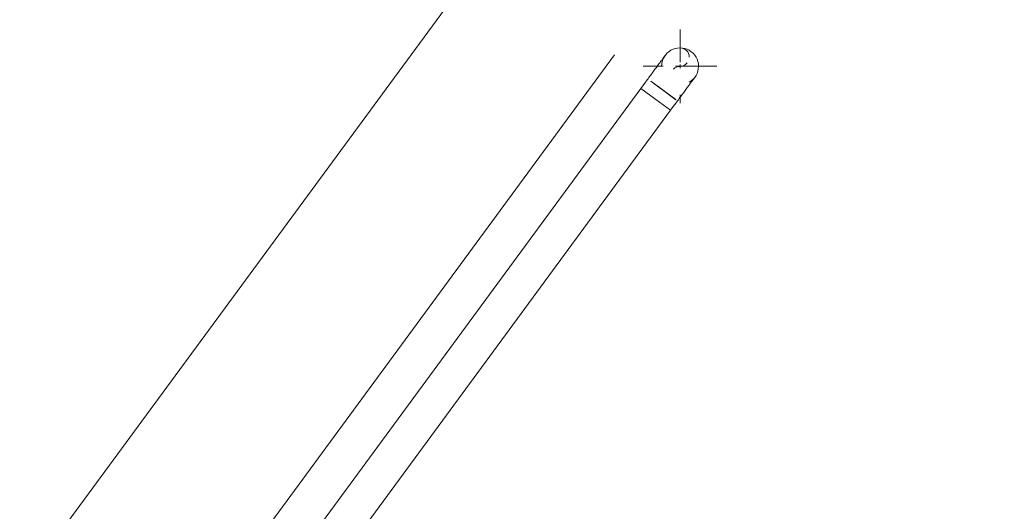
# Model space of a CAD drawing. Header units: metres. Extents: x 135583 to 135939, y 457896 to 458258.
# Tile 209 of 256: x 135785.12 to 135787.52, y 457907.24 to 457908.44. Entities that reach past the tile are written whole.
import ezdxf

# ---------------------------------------------------------------- set-up
doc = ezdxf.new("R2010")
doc.units = ezdxf.units.M
doc.linetypes.add('Hidden', pattern=[4, 2, -2])
doc.layers.add('NIEUWE INSTALLATIE', color=250, linetype='Continuous', lineweight=0)

msp = doc.modelspace()

# ---------------------------------------------------------------- linework, layer by layer
at = {"layer": 'NIEUWE INSTALLATIE'}
for p, q in [((135779.0874, 457898.8427), (135787.5244, 457910.3266)), ((135779.0874, 457898.8427), (135787.5244, 457910.3266)), ((135786.7334, 457908.3394), (135786.7334, 457908.419)), ((135786.6434, 457908.329), (135786.6919, 457908.329)), ((135786.7224, 457908.329), (135786.8234, 457908.329)), ((135786.7334, 457908.3241), (135786.7334, 457908.3333)), ((135786.6379, 457908.2751), (135785.5469, 457906.79)), ((135786.6468, 457908.2872), (135786.6379, 457908.2751)), ((135786.6379, 457908.2751), (135786.6742, 457908.2484)), ((135786.6742, 457908.2484), (135786.6379, 457908.2751)), ((135786.6742, 457908.2484), (135786.7104, 457908.2218)), ((135786.7104, 457908.2218), (135786.6742, 457908.2484)), ((135786.7334, 457908.239), (135786.7334, 457908.2592)), ((135786.7104, 457908.2218), (135786.7193, 457908.2339)), ((135785.6195, 457906.7369), (135786.7104, 457908.2218))]:
    msp.add_line(p, q, dxfattribs=at)
at = {"layer": 'NIEUWE INSTALLATIE', "linetype": 'Hidden'}
for p, q in [((135786.5738, 457908.3574), (135779.1729, 457898.2838)), ((135786.5739, 457908.3573), (135786.5738, 457908.3574)), ((135786.7229, 457908.2476), (135786.6618, 457908.2925)), ((135786.7229, 457908.2476), (135786.6618, 457908.2925)), ((135786.723, 457908.2477), (135786.6619, 457908.2926))]:
    msp.add_line(p, q, dxfattribs=at)
at = {"layer": 'NIEUWE INSTALLATIE', "flags": 128}
for points in [[(135786.6971, 457908.3557), (135786.6965, 457908.3548), (135786.6957, 457908.3537), (135786.6951, 457908.353), (135786.6945, 457908.3522), (135786.6939, 457908.3513), (135786.6931, 457908.3503), (135786.6923, 457908.3491), (135786.6914, 457908.3479), (135786.6904, 457908.3466), (135786.6894, 457908.3452), (135786.6883, 457908.3437), (135786.6871, 457908.3421), (135786.6859, 457908.3404), (135786.6846, 457908.3387), (135786.6833, 457908.3368), (135786.6818, 457908.3349), (135786.6804, 457908.3329), (135786.6788, 457908.3308), (135786.6773, 457908.3287), (135786.6756, 457908.3264), (135786.674, 457908.3242), (135786.6723, 457908.3218), (135786.6705, 457908.3194), (135786.6687, 457908.317), (135786.6669, 457908.3145), (135786.665, 457908.312), (135786.6631, 457908.3094), (135786.6612, 457908.3068), (135786.6593, 457908.3042), (135786.6573, 457908.3015), (135786.6553, 457908.2988), (135786.6533, 457908.2961), (135786.6513, 457908.2934), (135786.6493, 457908.2906), (135786.6473, 457908.2879), (135786.6468, 457908.2872)], [(135786.7193, 457908.2339), (135786.7213, 457908.2366), (135786.7233, 457908.2393), (135786.7253, 457908.2421), (135786.7273, 457908.2448), (135786.7293, 457908.2475), (135786.7313, 457908.2502), (135786.7332, 457908.2528), (135786.7351, 457908.2554), (135786.737, 457908.258), (135786.7389, 457908.2605), (135786.7407, 457908.2631), (135786.7425, 457908.2655), (135786.7443, 457908.2679), (135786.746, 457908.2703), (135786.7477, 457908.2726), (135786.7494, 457908.2748), (135786.751, 457908.2769), (135786.7525, 457908.279), (135786.754, 457908.2811), (135786.7554, 457908.283), (135786.7568, 457908.2849), (135786.7581, 457908.2867), (135786.7593, 457908.2884), (135786.7605, 457908.29), (135786.7617, 457908.2915), (135786.7627, 457908.2929), (135786.7637, 457908.2943), (135786.7646, 457908.2955), (135786.7654, 457908.2967), (135786.7662, 457908.2977), (135786.7669, 457908.2987), (135786.7675, 457908.2995), (135786.7681, 457908.3002), (135786.7685, 457908.3009), (135786.7692, 457908.3018), (135786.7696, 457908.3024)]]:
    msp.add_lwpolyline(points, dxfattribs=at)
at = {"layer": 'NIEUWE INSTALLATIE'}
for centre, major_axis, start_param, end_param in [((135786.7334, 457908.329), (0.0222, 0.0392), 5.227577, 8.36917), ((135786.7334, 457908.3515), (-0.0225, 0), 3.141593, 4.712389), ((135786.7334, 457908.3065), (-0.0213, 0.0071), 5.03414, 5.829251), ((135786.7334, 457908.3515), (-0.0019, 0.0224), 3.059018, 3.96191), ((135786.7334, 457908.329), (0.0396, 0.0213), 4.742365, 5.789562)]:
    msp.add_ellipse(centre, major_axis=major_axis, ratio=1, start_param=start_param, end_param=end_param, dxfattribs=at)

doc.saveas('drawing.dxf')
